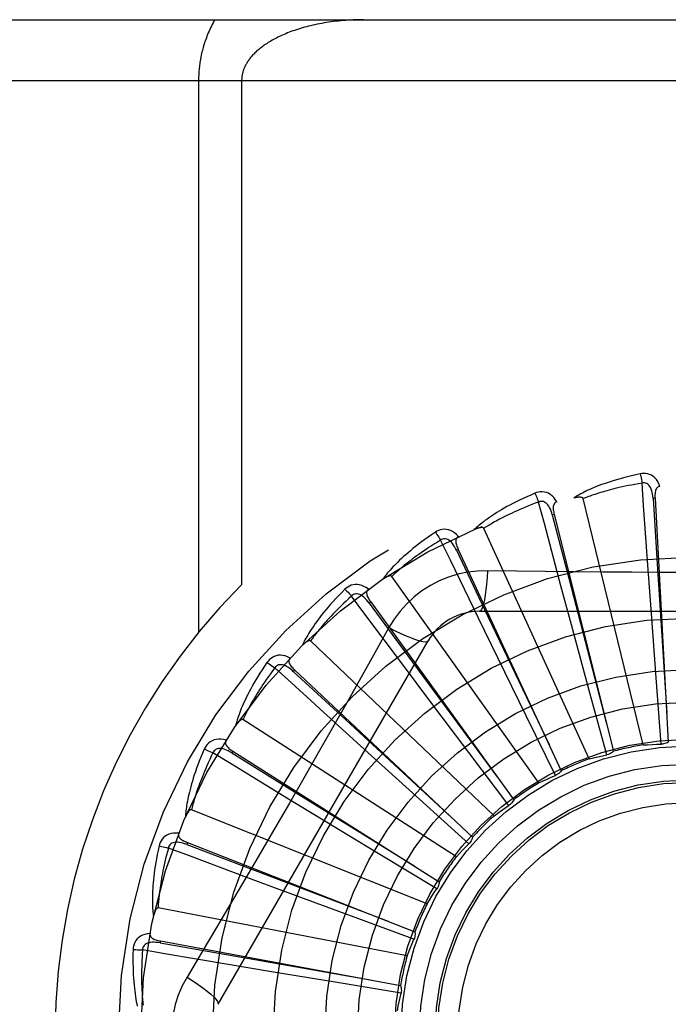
# Model space of a CAD drawing. Header units: inches. Extents: x 0 to 212, y 0 to 138.
# Tile 64 of 256: x 37.722 to 38.041, y 59.96 to 60.446. Entities that reach past the tile are written whole.
import ezdxf

# ---------------------------------------------------------------- set-up
doc = ezdxf.new("R2010")
doc.units = ezdxf.units.IN
doc.header["$LTSCALE"] = 11.6875
doc.header["$MEASUREMENT"] = 0
doc.linetypes.add('HIDDEN', pattern=[0.2, 0.1, -0.1])
doc.layers.add('LEFTHAND_DOOR_ASSEMBLY', color=7, linetype='CONTINUOUS')

msp = doc.modelspace()

# ---------------------------------------------------------------- linework, layer by layer
at = {"layer": 'LEFTHAND_DOOR_ASSEMBLY', "color": 8, "linetype": 'HIDDEN'}
for p, q in [((37.4729163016, 60.4458005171), (38.5349163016, 60.4458005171)), ((37.4429163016, 60.4158005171), (38.5349163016, 60.4158005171)), ((37.809629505, 60.4158005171), (37.809629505, 60.14377878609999)), ((37.8308427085, 60.4158005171), (37.8308427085, 60.1671679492)), ((38.0286225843, 60.088239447), (37.9991600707, 60.2096855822)), ((38.0344934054, 60.2098516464), (38.033535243, 60.2097990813)), ((38.0344934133, 60.2098515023), (38.0410303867, 60.0896773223)), ((37.9848272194, 60.2018772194), (37.9838963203, 60.20164427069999)), ((37.9848272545, 60.2018770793), (38.0139892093, 60.0851117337)), ((38.0020777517, 60.08135165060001), (37.9501638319, 60.19502727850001)), ((37.9375677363, 60.1846475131), (37.93669774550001, 60.1842426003)), ((37.9375677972, 60.1846473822), (37.98830074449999, 60.0755110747)), ((38.0326824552, 60.1530203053), (38.0311105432, 60.1747171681)), ((37.9773161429, 60.0695646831), (37.9048271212, 60.1713612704)), ((37.9938043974, 60.14573017), (37.9881547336, 60.1667374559)), ((37.894423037, 60.1587852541), (37.8936453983, 60.1582230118)), ((37.8944231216, 60.1587851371), (37.9648934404, 60.0612223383)), ((37.9479743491, 60.1541339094), (38.1548582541, 60.1541339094)), ((38.0350290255, 60.1213135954), (38.0326824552, 60.1530203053)), ((37.957008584, 60.1312140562), (37.94748536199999, 60.1507725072)), ((37.9033849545, 60.1461113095), (37.8964819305, 60.1337361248)), ((38.0021090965, 60.115040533), (37.9938043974, 60.14573017)), ((37.81927331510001, 59.9603838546), (37.9227152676, 60.139550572)), ((37.9552327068, 60.0533045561), (37.8647885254, 60.1395429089)), ((37.9709712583, 60.1026506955), (37.957008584, 60.1312140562)), ((37.8569524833, 60.1252251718), (37.8562953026, 60.1245259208)), ((37.8569525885, 60.1252250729), (37.944613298, 60.04276195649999)), ((37.9236249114, 60.1099966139), (37.9105723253, 60.1273993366)), ((38.0375093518, 60.0886128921), (38.0350290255, 60.1213135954)), ((38.0107332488, 60.08340017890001), (38.0021090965, 60.115040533)), ((37.9427409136, 60.0845918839), (37.9236249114, 60.1099966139)), ((37.9366255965, 60.03315895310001), (37.8314951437, 60.1007221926)), ((37.9854275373, 60.0732142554), (37.9709712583, 60.1026506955)), ((37.8948599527, 60.082844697), (37.8787497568, 60.0974627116)), ((37.8265103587, 60.0851802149), (37.8259973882, 60.084369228)), ((37.8265104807, 60.08518013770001), (37.9281932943, 60.02079713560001)), ((37.9184383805, 60.0615167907), (37.8948599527, 60.082844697)), ((37.9625068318, 60.05842326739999), (37.9427409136, 60.0845918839)), ((37.8717533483, 60.0507396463), (37.85316780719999, 60.0620446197)), ((37.9427995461, 60.0395617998), (37.9184383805, 60.0615167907)), ((37.9221673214, 60.00985598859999), (37.8061502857, 60.0563022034)), ((37.898942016, 60.0342594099), (37.8717533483, 60.0507396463)), ((37.8041969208, 60.0400977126), (37.8038467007, 60.03920430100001)), ((37.8041970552, 60.0400976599), (37.9162268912, 59.9961217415)), ((37.9270179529, 60.0173115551), (37.898942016, 60.0342594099)), ((37.8551402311, 60.014841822), (37.83475107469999, 60.0224251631)), ((37.8849564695, 60.0038048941), (37.8551402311, 60.014841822)), ((37.9123804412, 59.9842378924), (37.7896699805, 60.00788839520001)), ((37.9157324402, 59.99247671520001), (37.8849564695, 60.0038048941)), ((37.7908186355, 59.99160706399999), (37.7906438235, 59.9906635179)), ((37.7908187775, 59.99160703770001), (37.9091465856, 59.9696276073)), ((37.8456210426, 59.9764486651), (37.824165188, 59.9800362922)), ((37.876987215, 59.9712539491), (37.8456210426, 59.9764486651)), ((37.9093508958, 59.9659548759), (37.876987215, 59.9712539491))]:
    msp.add_line(p, q, dxfattribs=at)
for points in [[(37.8176679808, 60.4458005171), (37.8172127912, 60.4449977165), (37.8167719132, 60.444191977), (37.8163452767, 60.4433829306), (37.8159330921, 60.4425716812), (37.8155355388, 60.4417589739), (37.815152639, 60.440945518), (37.8147844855, 60.4401320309), (37.8144310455, 60.4393192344), (37.8140923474, 60.438507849), (37.8137683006, 60.4376985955), (37.81345887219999, 60.4368921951), (37.8131639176, 60.4360893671), (37.8128833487, 60.4352908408), (37.8126169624, 60.43449730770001), (37.8123646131, 60.4337094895), (37.81212604, 60.4329280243), (37.8119010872, 60.4321538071), (37.8116892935, 60.4313867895), (37.8114903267, 60.4306274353), (37.8113036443, 60.429875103), (37.8111287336, 60.4291294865), (37.810965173, 60.4283900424), (37.8108124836, 60.42765630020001), (37.8106703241, 60.426927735), (37.8105382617, 60.42620367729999), (37.8104160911, 60.4254840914), (37.8103035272, 60.42476873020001), (37.810200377, 60.4240575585), (37.8101064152, 60.4233505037), (37.8100214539, 60.4226474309), (37.8099452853, 60.4219482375), (37.8098777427, 60.42125275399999), (37.8098186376, 60.42056084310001), (37.8097678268, 60.4198723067), (37.8097251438, 60.4191869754), (37.8096904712, 60.4185046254), (37.809663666, 60.4178250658), (37.8096446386, 60.4171480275), (37.8096332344, 60.4164731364), (37.809629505, 60.4158005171)], [(37.8908427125, 60.4458005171), (37.8895871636, 60.4457939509), (37.8883340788, 60.4457742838), (37.8870830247, 60.44574156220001), (37.8858353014, 60.4456958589), (37.884591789, 60.4456372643), (37.8833533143, 60.4455658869), (37.8821207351, 60.4454818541), (37.8808948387, 60.44538531), (37.8796764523, 60.44527641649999), (37.8784663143, 60.4451553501), (37.87726521, 60.4450223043), (37.8760738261, 60.4448774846), (37.8748929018, 60.4447211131), (37.8737230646, 60.4445534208), (37.8725649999, 60.44437465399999), (37.8714192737, 60.4441850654), (37.8702865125, 60.4439849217), (37.8691672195, 60.4437744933), (37.8680619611, 60.4435540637), (37.8669711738, 60.4433239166), (37.8658953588, 60.4430843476), (37.864834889, 60.44283565), (37.8637902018, 60.442578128), (37.8627616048, 60.4423120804), (37.86174947, 60.4420378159), (37.8607540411, 60.4417556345), (37.8597756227, 60.44146584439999), (37.85881440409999, 60.4411687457), (37.8578706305, 60.44086464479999), (37.8569444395, 60.4405538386), (37.8560360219, 60.4402366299), (37.8551454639, 60.4399133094), (37.854272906, 60.4395841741), (37.8534183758, 60.4392495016), (37.8525819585, 60.4389095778), (37.8517636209, 60.4385646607), (37.8509633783, 60.4382150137), (37.8501811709, 60.4378608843), (37.8494169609, 60.4375025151), (37.848670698, 60.4371401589), (37.8479423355, 60.4367740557), (37.8472318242, 60.4364044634), (37.8465391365, 60.4360316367), (37.8458641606, 60.43565580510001), (37.8452068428, 60.4352772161), (37.8445669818, 60.4348960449), (37.8439444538, 60.4345125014), (37.8433389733, 60.4341266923), (37.842750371, 60.43373879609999), (37.8421781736, 60.433348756), (37.8416216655, 60.4329563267), (37.8410814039, 60.4325621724), (37.8405570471, 60.4321662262), (37.8400505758, 60.4317704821), (37.8395641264, 60.4313769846), (37.8390968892, 60.4309857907), (37.8386498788, 60.4305984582), (37.8382197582, 60.43021253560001), (37.8378035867, 60.4298259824), (37.8374011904, 60.4294387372), (37.8370110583, 60.4290495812), (37.8366342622, 60.42865979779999), (37.8362714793, 60.4282702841), (37.8359223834, 60.4278810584), (37.835586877, 60.4274923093), (37.8352649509, 60.4271044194), (37.8349566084, 60.4267177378), (37.8346617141, 60.4263325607), (37.8343801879, 60.4259491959), (37.8341118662, 60.4255679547), (37.8338566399, 60.4251891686), (37.8336142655, 60.4248130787), (37.833384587, 60.4244400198), (37.833167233, 60.4240700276), (37.8329619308, 60.4237033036), (37.8327682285, 60.4233396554), (37.8325857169, 60.4229790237), (37.8324139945, 60.4226211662), (37.8322526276, 60.422265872), (37.8321013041, 60.4219129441), (37.8319596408, 60.4215621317), (37.8318274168, 60.4212133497), (37.8317043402, 60.42086642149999), (37.8315902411, 60.42052134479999), (37.831484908, 60.4201780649), (37.8313881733, 60.4198365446), (37.8312998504, 60.4194967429), (37.8312197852, 60.41915860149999), (37.8311478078, 60.41882207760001), (37.8310837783, 60.4184870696), (37.831027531, 60.4181534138), (37.8309789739, 60.417821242), (37.8309380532, 60.4174917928), (37.830904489, 60.4171615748), (37.8308778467, 60.4168274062), (37.8308585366, 60.416489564), (37.830846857, 60.4161471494), (37.8308427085, 60.4158005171)], [(38.0271659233, 60.22191712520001), (38.0249867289, 60.2214491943), (38.0229070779, 60.2209726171), (38.0209285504, 60.2204907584), (38.019044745, 60.2200044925), (38.0172511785, 60.2195147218), (38.0155438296, 60.2190229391), (38.0139184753, 60.218530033), (38.0123713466, 60.2180373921), (38.0108984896, 60.2175459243), (38.00949631, 60.2170569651), (38.0081610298, 60.2165714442), (38.0068892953, 60.2160907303), (38.0056771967, 60.2156163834), (38.0045226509, 60.2151481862), (38.0034227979, 60.2146864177), (38.0023762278, 60.2142304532), (38.0013812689, 60.2137794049), (38.0004360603, 60.2133336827), (37.99953899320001, 60.212892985), (37.9986877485, 60.2124581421), (37.9978802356, 60.2120295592), (37.9971142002, 60.2116079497), (37.9963873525, 60.2111945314), (37.9956977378, 60.2107879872), (37.99504245, 60.2103869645), (37.9944222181, 60.2099924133)], [(38.0369115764, 60.21568066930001), (38.0364237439, 60.21694833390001), (38.0358524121, 60.2180752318), (38.0351945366, 60.2190691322), (38.0344572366, 60.21992036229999), (38.0336430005, 60.22062890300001), (38.0327634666, 60.22119387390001), (38.0318205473, 60.2216142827), (38.0308469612, 60.2219013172), (38.0298674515, 60.2220552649), (38.0289094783, 60.22210034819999), (38.0280130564, 60.22205548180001), (38.0271659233, 60.22191712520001)], [(38.0271659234, 60.2219171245), (38.0273190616, 60.2213165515), (38.0274791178, 60.22062779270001), (38.0276404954, 60.2198743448), (38.027801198, 60.2190654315), (38.0279591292, 60.2182105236), (38.0281085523, 60.2173401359)], [(38.0281088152, 60.2173401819), (38.0262847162, 60.21702992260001), (38.0245364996, 60.2167167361), (38.0228658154, 60.2164001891), (38.0212677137, 60.2160815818), (38.0197387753, 60.215761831), (38.0182760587, 60.2154416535), (38.0168763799, 60.2151218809), (38.0155370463, 60.2148030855), (38.0142551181, 60.2144859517), (38.0130281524, 60.2141709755), (38.0118534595, 60.21385871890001), (38.0107288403, 60.2135496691), (38.009651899, 60.2132443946), (38.008620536, 60.2129432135), (38.007632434, 60.2126466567), (38.0066858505, 60.2123546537), (38.0057787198, 60.21206736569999), (38.0049096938, 60.2117846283), (38.0040771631, 60.211506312), (38.0032798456, 60.2112324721), (38.002516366, 60.21096309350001), (38.0017853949, 60.2106982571), (38.0010855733, 60.2104380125), (38.0004156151, 60.2101824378), (37.9997735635, 60.2099316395), (37.9991600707, 60.2096855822)], [(38.0335338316, 60.2097986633), (38.0334468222, 60.2108328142), (38.0333165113, 60.2118069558), (38.0331397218, 60.2127232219), (38.032914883, 60.2135777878), (38.0326374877, 60.2143693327), (38.0323076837, 60.2150908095), (38.0319261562, 60.2157398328), (38.0314908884, 60.216298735), (38.0310017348, 60.2167491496), (38.0304643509, 60.2170903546), (38.0298821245, 60.217314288), (38.0292799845, 60.21742777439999), (38.0286868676, 60.21743601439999), (38.028104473, 60.21733984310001)], [(38.0311105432, 60.1747171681), (38.0288781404, 60.2063194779), (38.0281088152, 60.2173401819)], [(37.9753487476, 60.2123379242), (37.9732974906, 60.2114660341), (37.9713456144, 60.21060449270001), (37.9694940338, 60.20975690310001), (37.9677362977, 60.2089229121), (37.966067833, 60.2081025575), (37.9644844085, 60.20729654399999), (37.9629817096, 60.2065049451), (37.9615557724, 60.2057284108), (37.9602025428, 60.2049670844), (37.9589182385, 60.2042215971), (37.957698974, 60.2034921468), (37.9565411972, 60.2027794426), (37.9554407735, 60.2020842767), (37.9543956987, 60.2014060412), (37.9534031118, 60.20074446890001), (37.9524617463, 60.2000986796), (37.9515701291, 60.1994674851), (37.9507263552, 60.1988509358), (37.9499289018, 60.198248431), (37.9491753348, 60.1976603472), (37.9484635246, 60.19708668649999), (37.9477911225, 60.1965277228), (37.9471556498, 60.1959842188), (37.9465554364, 60.1954545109), (37.9459878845, 60.1949367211), (37.9454535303, 60.1944319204)], [(37.986098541, 60.2080585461), (37.9853796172, 60.2092109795), (37.9846053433, 60.2102093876), (37.9837712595, 60.21106082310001), (37.98288618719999, 60.2117571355), (37.9819525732, 60.2122987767), (37.98098201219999, 60.212687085), (37.9799765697, 60.2129214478), (37.978966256, 60.2130190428), (37.9779753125, 60.212984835), (37.9770261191, 60.21284780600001), (37.9761543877, 60.21263410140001), (37.9753487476, 60.2123379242)], [(37.97534874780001, 60.2123379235), (37.9756127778, 60.2117771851), (37.97590029, 60.21113116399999), (37.9762013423, 60.2104218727), (37.9765122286, 60.2096579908), (37.9768290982, 60.2088484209), (37.9771405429, 60.20802204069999)], [(38.0369148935, 60.2156807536), (38.0364582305, 60.21561087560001), (38.0360518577, 60.2154653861), (38.0356952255, 60.2152390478), (38.0353899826, 60.21494757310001), (38.035140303, 60.2146044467), (38.03493806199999, 60.2142111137), (38.0347778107, 60.2137713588), (38.0346556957, 60.2132916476), (38.0345675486, 60.2127782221), (38.0345088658, 60.2122355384), (38.0344744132, 60.2116696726), (38.0344622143, 60.21108200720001), (38.0344680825, 60.2104763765), (38.0344934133, 60.2098515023)], [(37.9771407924, 60.2080221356), (37.9754083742, 60.2073722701), (37.9737510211, 60.20673389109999), (37.9721704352, 60.2061068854), (37.9706615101, 60.205491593), (37.9692207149, 60.2048882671), (37.9678450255, 60.2042970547), (37.9665311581, 60.2037181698), (37.9652763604, 60.203151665), (37.9640776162, 60.2025976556), (37.962932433, 60.2020561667), (37.9618380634, 60.2015272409), (37.9607922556, 60.2010109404), (37.9597925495, 60.20050737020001), (37.9588368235, 60.2000164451), (37.9579227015, 60.1995382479), (37.9570484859, 60.1990723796), (37.9562121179, 60.1986186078), (37.9554123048, 60.1981765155), (37.9546474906, 60.1977456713), (37.9539164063, 60.1973258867), (37.9532177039, 60.1969168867), (37.9525500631, 60.196518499), (37.9519121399, 60.1961305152), (37.9513026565, 60.1957527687), (37.9507196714, 60.19538499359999), (37.9501638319, 60.19502727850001)], [(37.9838950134, 60.2016435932), (37.9836138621, 60.20264258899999), (37.9833015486, 60.2035744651), (37.9829545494, 60.2044407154), (37.982572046, 60.2052372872), (37.9821498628, 60.2059620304), (37.9816894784, 60.2066080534), (37.9811920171, 60.2071731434), (37.9806588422, 60.2076395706), (37.9800932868, 60.2079892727), (37.9795010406, 60.2082226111), (37.9788869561, 60.20833231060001), (37.9782742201, 60.2083297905), (37.9776902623, 60.2082256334), (37.9771365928, 60.2080209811)], [(37.9881547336, 60.1667374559), (37.9799818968, 60.1973461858), (37.9771407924, 60.2080221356)], [(37.9861024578, 60.2080595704), (37.9856668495, 60.207904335), (37.9852951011, 60.2076844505), (37.9849877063, 60.2073946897), (37.9847431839, 60.2070507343), (37.9845629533, 60.2066665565), (37.9844388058, 60.2062420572), (37.9843646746, 60.2057799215), (37.9843355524, 60.2052857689), (37.9843461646, 60.20476493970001), (37.9843912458, 60.2042209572), (37.9844645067, 60.2036587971), (37.9845637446, 60.203079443), (37.9846841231, 60.2024858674), (37.9848272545, 60.2018770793)], [(37.9991600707, 60.2096855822), (37.9990884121, 60.209842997), (37.9989831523, 60.20997499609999), (37.9988407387, 60.2100798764), (37.9986718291, 60.2101627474), (37.9984851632, 60.2102273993), (37.9982829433, 60.2102760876), (37.9980705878, 60.2103119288), (37.9978471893, 60.21033613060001), (37.9976134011, 60.2103508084), (37.9973699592, 60.21035635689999), (37.9971176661, 60.2103537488), (37.9968569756, 60.2103433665), (37.9965890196, 60.2103259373), (37.9963125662, 60.2103013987), (37.996027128, 60.2102700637), (37.9957316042, 60.2102315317), (37.9954250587, 60.21018587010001), (37.9951065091, 60.2101319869), (37.994774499, 60.2100686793), (37.9944295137, 60.20999634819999)], [(38.033535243, 60.2097990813), (38.0355642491, 60.1775937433), (38.0402774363, 60.1038587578)], [(37.9838963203, 60.20164427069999), (37.9919835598, 60.1704049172), (38.0105660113, 60.0988943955)], [(37.9262808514, 60.1931253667), (37.9244316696, 60.1918810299), (37.9226781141, 60.19066566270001), (37.9210204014, 60.1894829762), (37.9194522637, 60.1883314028), (37.9179692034, 60.187210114), (37.91656693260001, 60.1861190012), (37.9152412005, 60.1850573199), (37.9139879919, 60.1840249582), (37.9128032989, 60.1830212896), (37.911683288, 60.182046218), (37.9106241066, 60.1810992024), (37.9096221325, 60.1801802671), (37.9086731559, 60.1792894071), (37.9077753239, 60.1784256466), (37.9069258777, 60.1775881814), (37.9061237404, 60.1767759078), (37.9053676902, 60.17598738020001), (37.9046558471, 60.1752222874), (37.9039868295, 60.1744797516), (37.903358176, 60.1737596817), (37.9027677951, 60.1730616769), (37.9022133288, 60.17238556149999), (37.9016921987, 60.1717316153), (37.9012030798, 60.1710978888), (37.9007437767, 60.1704820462), (37.9003146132, 60.1698852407)], [(37.9376462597, 60.19095773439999), (37.9367222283, 60.1919532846), (37.9357729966, 60.19278711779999), (37.9347928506, 60.1934653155), (37.93379199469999, 60.1939815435), (37.9327727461, 60.1943367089), (37.9317462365, 60.1945343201), (37.9307146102, 60.1945741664), (37.9297040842, 60.1944787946), (37.9287375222, 60.19425766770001), (37.9278314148, 60.193943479), (37.9270158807, 60.19356866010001), (37.9262808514, 60.1931253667)], [(37.9262808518, 60.1931253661), (37.9266462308, 60.19262472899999), (37.9270508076, 60.1920447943), (37.9274806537, 60.1914052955), (37.9279304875, 60.1907140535), (37.928394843, 60.1899790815), (37.928857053, 60.1892265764)], [(37.9501638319, 60.19502727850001), (37.9500636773, 60.1951682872), (37.9499353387, 60.1952779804), (37.94977565, 60.1953540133), (37.9495941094, 60.1954034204), (37.9493985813, 60.1954315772), (37.9491908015, 60.1954411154), (37.9489755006, 60.19543612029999), (37.948751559, 60.1954176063), (37.9485192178, 60.1953877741), (37.9482791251, 60.19534715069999), (37.9480318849, 60.1952968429), (37.9477778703, 60.1952373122), (37.947518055, 60.195169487), (37.9472512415, 60.1950930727), (37.9469768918, 60.1950082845), (37.9466940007, 60.1949145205), (37.9464017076, 60.19481170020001), (37.9460990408, 60.1946984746), (37.9457845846, 60.1945732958), (37.9454588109, 60.1944366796)], [(37.92885728, 60.1892267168), (37.9272791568, 60.1882607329), (37.9257725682, 60.1873202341), (37.9243392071, 60.1864054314), (37.9229739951, 60.1855156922), (37.9216734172, 60.1846505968), (37.9204344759, 60.1838097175), (37.9192539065, 60.1829926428), (37.9181289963, 60.1821989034), (37.917056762, 60.1814280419), (37.9160347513, 60.180679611), (37.9150602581, 60.17995313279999), (37.91413106, 60.1792482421), (37.9132447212, 60.17856457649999), (37.9123991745, 60.17790165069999), (37.9115920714, 60.1772590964), (37.9108218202, 60.1766362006), (37.9100864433, 60.17603234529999), (37.9093847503, 60.1754468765), (37.9087152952, 60.1748790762), (37.90807686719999, 60.1743285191), (37.9074681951, 60.1737946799), (37.9068880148, 60.17327713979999), (37.906335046, 60.1727754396), (37.9058080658, 60.172289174), (37.905305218, 60.17181771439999), (37.9048271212, 60.1713612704)], [(37.9366965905, 60.1842416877), (37.9362314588, 60.1851694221), (37.9357484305, 60.18602535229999), (37.9352437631, 60.1868102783), (37.9347174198, 60.1875200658), (37.9341657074, 60.18815181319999), (37.9335913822, 60.1886990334), (37.9329959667, 60.1891597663), (37.932384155, 60.1895168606), (37.9317626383, 60.189753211), (37.9311369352, 60.1898702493), (37.9305131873, 60.1898617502), (37.9299120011, 60.1897433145), (37.929358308, 60.189530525), (37.9288533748, 60.1892247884)], [(37.94748536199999, 60.1507725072), (37.9336674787, 60.1792813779), (37.92885728, 60.1892267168)], [(37.9376492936, 60.1909590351), (37.9372513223, 60.1907244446), (37.9369281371, 60.1904383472), (37.9366811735, 60.1900956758), (37.9365061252, 60.1897116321), (37.9364018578, 60.18930028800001), (37.9363602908, 60.1888599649), (37.9363749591, 60.1883921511), (37.9364398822, 60.1879014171), (37.9365488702, 60.1873920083), (37.9366960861, 60.186866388), (37.9368744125, 60.1863282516), (37.9370815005, 60.185778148), (37.9373120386, 60.1852180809), (37.9375677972, 60.1846473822)], [(37.93669774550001, 60.1842426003), (37.9505509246, 60.1550983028), (37.9823310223, 60.0883968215)], [(37.9519577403, 60.1741548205), (37.947023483, 60.1740046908), (37.942156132, 60.17342051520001), (37.937370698, 60.1724048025), (37.9327003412, 60.170966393), (37.9281692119, 60.1691127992), (37.9238198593, 60.1668599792), (37.9196914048, 60.1642221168), (37.9158147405, 60.1612253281), (37.9122232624, 60.1578984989), (37.9089391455, 60.1542571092), (37.9059900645, 60.1503239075), (37.9033849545, 60.1461113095)], [(37.9519577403, 60.1741548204), (37.9517622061, 60.17076945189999), (37.9515083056, 60.1675855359), (37.9512055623, 60.16470270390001), (37.9508552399, 60.1621032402), (37.9504574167, 60.1597922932), (37.9500175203, 60.1578300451), (37.9495417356, 60.1562483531), (37.9490372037, 60.15508563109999), (37.9485096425, 60.1543735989), (37.9479743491, 60.1541339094)], [(38.0087564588, 60.17350291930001), (37.9803366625, 60.1737817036), (37.966177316, 60.17394532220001), (37.9519577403, 60.1741548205)], [(38.1367061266, 60.1739454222), (38.1083747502, 60.17363825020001), (38.0941638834, 60.1735085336), (38.0799344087, 60.1734159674), (38.0657048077, 60.173348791), (38.0514660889, 60.1733320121), (38.0372261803, 60.17334580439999), (38.0229916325, 60.1734113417), (38.0087564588, 60.17350291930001)], [(37.9048271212, 60.1713612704), (37.9047020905, 60.1714807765), (37.9045553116, 60.1715641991), (37.9043841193, 60.1716086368), (37.904196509, 60.1716227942), (37.9039991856, 60.1716134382), (37.9037933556, 60.17158348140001), (37.9035828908, 60.1715378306), (37.9033664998, 60.17147727), (37.9031440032, 60.171404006), (37.9029159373, 60.1713186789), (37.9026826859, 60.17122248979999), (37.9024445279, 60.17111596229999), (37.9022022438, 60.1710001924), (37.9019547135, 60.1708746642), (37.9017013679, 60.1707394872), (37.9014413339, 60.1705938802), (37.9011690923, 60.1704344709), (37.9008980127, 60.1702691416), (37.9006410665, 60.1701054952), (37.9003939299, 60.1699409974)], [(37.8817356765, 60.1649738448), (37.880155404, 60.1634020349), (37.8786635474, 60.1618767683), (37.8772596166, 60.16040173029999), (37.8759377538, 60.1589741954), (37.8746936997, 60.1575924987), (37.8735232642, 60.1562557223), (37.8724224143, 60.1549623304), (37.8713872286, 60.1537114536), (37.87041389, 60.1525017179), (37.8694986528, 60.1513323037), (37.868637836, 60.15020195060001), (37.8678278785, 60.1491099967), (37.8670646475, 60.1480556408), (37.8663465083, 60.1470375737), (37.865670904, 60.1460544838), (37.8650369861, 60.14510508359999), (37.8644438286, 60.1441877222), (37.8638896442, 60.14330173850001), (37.86337324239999, 60.1424460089), (37.8628922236, 60.1416199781), (37.86244461, 60.14082285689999), (37.8620281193, 60.1400540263), (37.8616401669, 60.1393132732), (37.8612798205, 60.13859843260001), (37.8609453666, 60.1379067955), (37.86063690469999, 60.1372395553)], [(37.8933059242, 60.1649963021), (37.8922101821, 60.16579898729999), (37.8911203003, 60.1664381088), (37.89002951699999, 60.1669185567), (37.8889490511, 60.1672360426), (37.8878810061, 60.16739189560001), (37.8868356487, 60.1673916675), (37.8858151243, 60.1672355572), (37.8848409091, 60.16695066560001), (37.8839336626, 60.1665506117), (37.8831033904, 60.1660706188), (37.882373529, 60.1655482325), (37.8817356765, 60.1649738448)], [(37.88173567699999, 60.1649738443), (37.8821891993, 60.1645514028), (37.8826962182, 60.164058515), (37.88323932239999, 60.1635119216), (37.8838118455, 60.1629183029), (37.8844069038, 60.1622844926), (37.8850031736, 60.1616330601)], [(37.8936444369, 60.1582218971), (37.8930121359, 60.1590448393), (37.8923758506, 60.159793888), (37.891731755, 60.1604691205), (37.8910805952, 60.16106647), (37.890419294, 60.1615823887), (37.8897517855, 60.1620110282), (37.8890799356, 60.16235075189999), (37.8884115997, 60.1625856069), (37.887756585, 60.1627000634), (37.8871200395, 60.1626965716), (37.886509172, 60.1625701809), (37.8859412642, 60.1623401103), (37.8854378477, 60.162026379), (37.8849999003, 60.1616306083)], [(37.8933090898, 60.1649986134), (37.8929624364, 60.1646926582), (37.8926990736, 60.1643503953), (37.8925213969, 60.1639671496), (37.8924222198, 60.1635569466), (37.892397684, 60.1631333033), (37.8924401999, 60.1626930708), (37.8925431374, 60.162236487), (37.8926997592, 60.161766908), (37.8929031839, 60.161287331), (37.8931472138, 60.1607990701), (37.8934241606, 60.160304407), (37.893731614, 60.1598034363), (37.8940639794, 60.15929711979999), (37.8944231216, 60.1587851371)], [(37.88500337, 60.1616332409), (37.8836365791, 60.1603860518), (37.8823352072, 60.15917742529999), (37.8811008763, 60.1580078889), (37.8799287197, 60.1568758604), (37.8788153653, 60.1557802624), (37.8777579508, 60.1547201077), (37.8767533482, 60.1536943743), (37.8757989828, 60.15270208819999), (37.8748920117, 60.1517422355), (37.8740301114, 60.1508139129), (37.8732107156, 60.1499161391), (37.8724317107, 60.1490481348), (37.8716907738, 60.14820908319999), (37.8709859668, 60.14739811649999), (37.8703150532, 60.1466144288), (37.8696766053, 60.1458570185), (37.869068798, 60.1451249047), (37.8684905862, 60.1444172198), (37.8679406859, 60.1437329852), (37.8674179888, 60.143071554), (37.8669213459, 60.1424321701), (37.8664495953, 60.1418141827), (37.8660015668, 60.14121689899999), (37.8655761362, 60.1406396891), (37.8651715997, 60.14008158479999), (37.8647885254, 60.1395429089)], [(37.9105723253, 60.1273993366), (37.8916088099, 60.1527779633), (37.88500337, 60.1616332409)], [(37.8936453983, 60.1582230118), (37.912763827, 60.13222712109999), (37.9565929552, 60.0727454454)], [(37.9033831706, 60.1461122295), (37.9064138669, 60.14458829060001), (37.9092988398, 60.1432158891), (37.9119469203, 60.1420366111), (37.9143731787, 60.14104031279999), (37.9165734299, 60.1402293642), (37.9184927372, 60.1396292), (37.9201004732, 60.13925038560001), (37.9213596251, 60.1391059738), (37.9222398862, 60.1392067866), (37.9227151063, 60.1395502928)], [(37.8647885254, 60.1395429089), (37.8646431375, 60.1396365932), (37.8644832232, 60.1396907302), (37.8643067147, 60.1397019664), (37.8641198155, 60.1396803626), (37.8639278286, 60.13963383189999), (37.86373138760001, 60.1395654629), (37.8635333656, 60.1394808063), (37.8633323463, 60.1393803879), (37.8631277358, 60.1392663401), (37.8629199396, 60.1391393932), (37.8627091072, 60.1390007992), (37.8624954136, 60.1388511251), (37.8622794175, 60.13869159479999), (37.8620601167, 60.1385214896), (37.8618369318, 60.1383408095), (37.8616091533, 60.138148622), (37.8613758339, 60.137944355), (37.8611371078, 60.1377269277), (37.8608927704, 60.1374949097), (37.8606428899, 60.1372487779)], [(37.8964819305, 60.1337361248), (37.8825822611, 60.1090468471), (37.8755891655, 60.0966750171), (37.8685545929, 60.0843056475), (37.8614979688, 60.0719488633), (37.8543931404, 60.0596093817), (37.8472612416, 60.0472841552), (37.8400872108, 60.0349894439), (37.83289031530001, 60.0227072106)], [(37.8433232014, 60.1289008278), (37.8420689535, 60.127058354), (37.8408927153, 60.12527831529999), (37.8397933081, 60.1235642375), (37.8387654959, 60.1219123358), (37.8378054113, 60.1203201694), (37.8369091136, 60.1187860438), (37.8360729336, 60.11730768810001), (37.835293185, 60.115883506), (37.8345663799, 60.1145114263), (37.8338889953, 60.1131899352), (37.8332576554, 60.1119170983), (37.8326689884, 60.1106915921), (37.8321190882, 60.1095118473), (37.8316065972, 60.1083762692), (37.8311292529, 60.1072830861), (37.830686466, 60.106230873), (37.8302776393, 60.1052178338), (37.8299011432, 60.1042429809), (37.8295560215, 60.1033049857), (37.8292400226, 60.10240284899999), (37.8289513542, 60.1015354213), (37.8286878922, 60.1007016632), (37.828447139, 60.09990087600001), (37.828228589, 60.0991307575), (37.8280310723, 60.0983883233), (37.8278544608, 60.0976747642)], [(37.8546801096, 60.131112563), (37.8534522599, 60.1316933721), (37.852261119, 60.1321146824), (37.8510991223, 60.1323800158), (37.8499780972, 60.13248728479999), (37.8488998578, 60.13243819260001), (37.8478734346, 60.1322401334), (37.8469008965, 60.1318937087), (37.8459982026, 60.131429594), (37.845183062, 60.1308650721), (37.8444586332, 60.1302366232), (37.8438408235, 60.1295855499), (37.8433232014, 60.1289008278)], [(37.843323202, 60.1289008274), (37.8438484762, 60.1285718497), (37.8444396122, 60.1281838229), (37.8450763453, 60.1277498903), (37.8457508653, 60.12727534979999), (37.8464551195, 60.1267656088), (37.8471638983, 60.1262387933)], [(37.8546826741, 60.1311152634), (37.8544002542, 60.1307493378), (37.8542064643, 60.1303634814), (37.8541045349, 60.1299535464), (37.8540847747, 60.1295319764), (37.8541408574, 60.1291113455), (37.8542659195, 60.1286871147), (37.8544534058, 60.1282582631), (37.8546960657, 60.1278268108), (37.8549865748, 60.1273943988), (37.8553185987, 60.1269611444), (37.8556841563, 60.126527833), (37.856080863, 60.12609410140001), (37.8565030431, 60.1256598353), (37.8569525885, 60.1252250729)], [(37.8471640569, 60.1262390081), (37.8460579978, 60.1247556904), (37.8450088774, 60.1233226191), (37.8440181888, 60.1219406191), (37.8430814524, 60.1206072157), (37.842195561, 60.1193207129), (37.8413578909, 60.1180795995), (37.8405655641, 60.1168822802), (37.8398162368, 60.1157273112), (37.8391073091, 60.1146131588), (37.8384366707, 60.1135384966), (37.8378019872, 60.112501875), (37.8372013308, 60.11150212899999), (37.8366325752, 60.11053801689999), (37.8360939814, 60.1096083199), (37.835583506, 60.1087118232), (37.8350999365, 60.10784727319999), (37.8346416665, 60.1070133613), (37.834207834, 60.106209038), (37.8337973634, 60.1054330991), (37.8334092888, 60.1046846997), (37.8330426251, 60.1039628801), (37.8326963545, 60.1032667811), (37.8323694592, 60.1025955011), (37.8320609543, 60.1019482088), (37.8317693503, 60.1013236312), (37.8314951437, 60.1007221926)], [(37.8562945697, 60.1245246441), (37.8555179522, 60.1252130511), (37.85475140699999, 60.1258281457), (37.8539911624, 60.12636928), (37.8532387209, 60.1268326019), (37.852491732, 60.1272140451), (37.8517551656, 60.1275086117), (37.8510311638, 60.1277150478), (37.850330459, 60.1278191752), (37.8496656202, 60.127807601), (37.8490412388, 60.12768370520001), (37.84846533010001, 60.1274439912), (37.8479512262, 60.12711060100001), (37.8475162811, 60.1267072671), (37.8471611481, 60.1262357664)], [(37.8787497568, 60.0974627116), (37.8553260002, 60.1187938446), (37.8471640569, 60.1262390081)], [(37.8562953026, 60.1245259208), (37.879987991, 60.1026179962), (37.9342820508, 60.05250594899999)], [(37.8314951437, 60.1007221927), (37.8313346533, 60.10078666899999), (37.8311673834, 60.1008095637), (37.8309919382, 60.1007871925), (37.830812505, 60.1007306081), (37.8306327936, 60.1006485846), (37.8304528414, 60.10054427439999), (37.8302744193, 60.1004236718), (37.830096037, 60.1002870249), (37.8299167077, 60.1001363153), (37.8297366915, 60.0999723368), (37.8295558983, 60.0997963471), (37.8293743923, 60.099608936), (37.8291924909, 60.09941141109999), (37.8290093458, 60.09920287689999), (37.828824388, 60.09898322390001), (37.8286370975, 60.0987514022), (37.8284435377, 60.09850213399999), (37.8282533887, 60.0982479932), (37.8280760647, 60.098001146), (37.8279084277, 60.0977575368)], [(37.8231648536, 60.0905311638), (37.8218492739, 60.09086910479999), (37.820599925, 60.0910573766), (37.8194087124, 60.0910980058), (37.8182876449, 60.09099118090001), (37.8172381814, 60.0907389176), (37.81626779, 60.0903501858), (37.8153783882, 60.0898259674), (37.8145798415, 60.0891994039), (37.813886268, 60.0884908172), (37.8132938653, 60.0877366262), (37.8128104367, 60.0869803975), (37.8124317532, 60.0862100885)], [(37.8231666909, 60.0905338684), (37.8229587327, 60.0901213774), (37.8228415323, 60.0897059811), (37.8228190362, 60.0892841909), (37.8228794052, 60.0888664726), (37.8230140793, 60.0884640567), (37.8232171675, 60.0880711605), (37.8234824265, 60.0876855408), (37.8238023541, 60.0873078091), (37.8241694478, 60.0869381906), (37.8245774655, 60.08657560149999), (37.8250184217, 60.0862193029), (37.8254900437, 60.0858684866), (37.8259867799, 60.0855219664), (37.8265104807, 60.08518013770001)], [(37.8124317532, 60.0862100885), (37.8115488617, 60.0841635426), (37.8107307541, 60.082193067), (37.809975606, 60.08030190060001), (37.8092789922, 60.0784853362), (37.808637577, 60.07674024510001), (37.8080478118, 60.0750642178), (37.8075065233, 60.07345432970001), (37.807010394, 60.0719083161), (37.806556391, 60.0704234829), (37.8061413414, 60.0689976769), (37.8057622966, 60.06762836), (37.8054161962, 60.06631359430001), (37.8050995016, 60.06505109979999), (37.8048111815, 60.0638390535), (37.8045493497, 60.0626752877), (37.8043136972, 60.0615582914), (37.8041039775, 60.0604861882), (37.8039187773, 60.05945769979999), (37.8037574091, 60.0584713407), (37.8036178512, 60.0575257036), (37.8034985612, 60.05661932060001), (37.80339765, 60.055750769), (37.8033127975, 60.05491889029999), (37.8032439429, 60.0541213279), (37.8031905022, 60.0533549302), (37.8031521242, 60.0526208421)], [(37.8124317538, 60.0862100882), (37.8130097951, 60.08598646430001), (37.8136636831, 60.0857173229), (37.8143710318, 60.0854117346), (37.8151231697, 60.0850734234), (37.8159111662, 60.0847061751), (37.816706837, 60.0843230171)], [(37.82599691, 60.0843678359), (37.8251040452, 60.0848968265), (37.8242349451, 60.0853557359), (37.8233860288, 60.0857432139), (37.8225595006, 60.0860557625), (37.82175382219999, 60.086288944), (37.8209748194, 60.0864387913), (37.820224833, 60.0865044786), (37.8195170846, 60.086474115), (37.8188664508, 60.0863369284), (37.8182768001, 60.0860971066), (37.817756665, 60.0857527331), (37.8173149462, 60.0853280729), (37.8169641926, 60.08484971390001), (37.8167047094, 60.08431952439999)], [(38.0139892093, 60.0851117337), (38.0135221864, 60.08470197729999), (38.013020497, 60.0843400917), (38.0124788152, 60.0840233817), (38.0119111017, 60.083758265), (38.0113311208, 60.0835513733), (38.0107333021, 60.0834001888)], [(38.0286225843, 60.088239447), (38.0308459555, 60.0883834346), (38.0330682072, 60.0884936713), (38.0352893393, 60.0885701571), (38.0375093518, 60.0886128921)], [(38.0410303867, 60.0896773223), (38.0404942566, 60.0893633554), (38.0399331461, 60.0891029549), (38.0393413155, 60.0888944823), (38.0387336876, 60.08874159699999), (38.0381250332, 60.0886482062), (38.037509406, 60.0886128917)], [(37.8167069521, 60.084323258), (37.8159016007, 60.0826574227), (37.8151426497, 60.0810517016), (37.8144314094, 60.079507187), (37.8137639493, 60.07802060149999), (37.8131375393, 60.0765896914), (37.8125498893, 60.0752124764), (37.8119984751, 60.0738868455), (37.8114812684, 60.072610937), (37.8109960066, 60.0713827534), (37.8105408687, 60.0702005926), (37.8101138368, 60.0690625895), (37.8097132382, 60.0679672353), (37.80933722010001, 60.0669129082), (37.8089843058, 60.0658980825), (37.8086527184, 60.0649211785), (37.8083415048, 60.063980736), (37.8080493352, 60.0630751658), (37.8077755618, 60.0622032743), (37.8075193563, 60.0613636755), (37.8072799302, 60.0605553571), (37.8070564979, 60.0597771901), (37.8068482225, 60.0590281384), (37.8066542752, 60.058307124), (37.8064738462, 60.0576131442), (37.806305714, 60.0569446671), (37.8061502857, 60.0563022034)], [(37.85316780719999, 60.0620446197), (37.8261304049, 60.0785572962), (37.8167069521, 60.084323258)], [(37.8259973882, 60.084369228), (37.8534080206, 60.0673410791), (37.9162046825, 60.0284098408)], [(38.0020777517, 60.08135165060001), (38.0042336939, 60.08191381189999), (38.0063949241, 60.0824426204), (38.00856144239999, 60.082938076), (38.0107332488, 60.08340017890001)], [(37.98830074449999, 60.0755110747), (37.9879197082, 60.0750203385), (37.9874955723, 60.07457004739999), (37.98702361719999, 60.0741565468), (37.9865163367, 60.0737887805), (37.9859859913, 60.0734758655), (37.9854275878, 60.0732142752)], [(37.9773161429, 60.0695646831), (37.9793267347, 60.0705247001), (37.981348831, 60.0714529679), (37.9833824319, 60.0723494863), (37.9854275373, 60.0732142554)], [(37.9648934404, 60.0612223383), (37.96461216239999, 60.0606683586), (37.9642809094, 60.0601459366), (37.9638957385, 60.0596505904), (37.9634672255, 60.0591934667), (37.9630056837, 60.058785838), (37.9625068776, 60.0584232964)], [(37.8061502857, 60.0563022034), (37.8059804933, 60.0563351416), (37.8058119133, 60.0563259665), (37.8056438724, 60.0562707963), (37.8054783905, 60.0561812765), (37.8053174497, 60.0560667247), (37.8051604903, 60.0559302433), (37.8050081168, 60.05577805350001), (37.8048588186, 60.0556101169), (37.804711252, 60.0554281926), (37.8045655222, 60.0552331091), (37.8044213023, 60.0550260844), (37.8042785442, 60.0548077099), (37.8041373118, 60.0545793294), (37.8039969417, 60.0543399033), (37.803856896, 60.0540892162), (37.80371686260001, 60.0538261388), (37.8035762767, 60.0535500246), (37.8034353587, 60.0532592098), (37.8032941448, 60.0529515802), (37.803152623, 60.0526278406)], [(37.9552327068, 60.0533045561), (37.9570252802, 60.0546277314), (37.9588351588, 60.0559219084), (37.9606623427, 60.057187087), (37.9625068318, 60.05842326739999)], [(37.7998991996, 60.0447188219), (37.7985434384, 60.0448016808), (37.7972810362, 60.0447501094), (37.7961036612, 60.0445645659), (37.7950230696, 60.04424750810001), (37.7940403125, 60.0438011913), (37.7931610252, 60.0432358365), (37.7923869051, 60.042552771), (37.7917213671, 60.04178640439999), (37.7911744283, 60.0409593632), (37.7907354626, 60.0401066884), (37.7904038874, 60.0392726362), (37.7901778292, 60.03844458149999)], [(37.7999006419, 60.0447226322), (37.7997744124, 60.0442777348), (37.799737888, 60.0438473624), (37.7997956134, 60.0434288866), (37.7999339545, 60.0430301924), (37.80014235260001, 60.0426605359), (37.8004161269, 60.0423131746), (37.8007495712, 60.0419847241), (37.8011352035, 60.0416743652), (37.8015656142, 60.0413808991), (37.8020348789, 60.0411020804), (37.8025352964, 60.040835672), (37.803064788, 60.0405804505), (37.8036181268, 60.04033420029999), (37.8041970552, 60.0400976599)], [(37.944613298, 60.04276195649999), (37.9444397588, 60.0421605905), (37.9442137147, 60.0415850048), (37.9439335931, 60.0410324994), (37.9436030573, 60.0405087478), (37.9432256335, 60.04001944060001), (37.9427995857, 60.039561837)], [(37.7901778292, 60.03844458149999), (37.789698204, 60.036267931), (37.7892677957, 60.0341782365), (37.7888841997, 60.0321783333), (37.7885439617, 60.0302627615), (37.7882443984, 60.0284278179), (37.7879824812, 60.0266704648), (37.7877556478, 60.0249872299), (37.7875610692, 60.0233752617), (37.7873962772, 60.0218313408), (37.7872585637, 60.02035275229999), (37.7871455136, 60.0189364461), (37.7870544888, 60.01757994), (37.7869824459, 60.0162803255), (37.7869287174, 60.0150356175), (37.7868918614, 60.0138433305), (37.7868718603, 60.0127019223), (37.7868688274, 60.0116095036), (37.7868816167, 60.010564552), (37.7869098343, 60.0095654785), (37.7869517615, 60.00861051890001), (37.7870061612, 60.0076979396), (37.7870714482, 60.0068259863), (37.7871455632, 60.0059930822), (37.7872288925, 60.0051969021), (37.7873214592, 60.0044342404), (37.7874227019, 60.00370615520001)], [(37.7947328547, 60.0374009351), (37.7942573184, 60.03561279), (37.7938159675, 60.0338924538), (37.7934098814, 60.03224124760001), (37.7930358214, 60.0306552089), (37.792691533, 60.0291316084), (37.7923751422, 60.027668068), (37.7920845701, 60.026262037), (37.7918181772, 60.02491130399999), (37.7915741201, 60.0236134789), (37.7913509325, 60.0223665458), (37.7911469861, 60.0211682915), (37.790960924, 60.020016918), (37.7907912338, 60.0189104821), (37.7906367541, 60.01784720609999), (37.7904960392, 60.0168252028), (37.7903684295, 60.01584285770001), (37.7902529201, 60.01489835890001), (37.7901491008, 60.0139904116), (37.7900564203, 60.0131174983), (37.7899742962, 60.01227847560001), (37.7899021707, 60.0114720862), (37.789839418, 60.0106971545), (37.7897854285, 60.0099524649), (37.7897395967, 60.00923687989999), (37.7897010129, 60.0085486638), (37.7896699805, 60.00788839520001)], [(37.7901778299, 60.0384445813), (37.7907877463, 60.0383343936), (37.791480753, 60.03819386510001), (37.792233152, 60.0380276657), (37.7930357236, 60.0378378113), (37.7938789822, 60.037626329), (37.7947327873, 60.0374006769)], [(37.8038464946, 60.03920284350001), (37.8028696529, 60.0395532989), (37.8019294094, 60.0398394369), (37.8010225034, 60.0400592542), (37.8001517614, 60.04020973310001), (37.7993165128, 60.0402862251), (37.7985232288, 60.0402859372), (37.7977743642, 60.0402085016), (37.7970851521, 60.0400447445), (37.7964722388, 60.0397869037), (37.7959386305, 60.0394398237), (37.795493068, 60.03900323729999), (37.7951396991, 60.0385026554), (37.7948858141, 60.0379665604), (37.7947313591, 60.0373968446)], [(37.83475107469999, 60.0224251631), (37.8050772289, 60.033522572), (37.7947328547, 60.0374009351)], [(37.8038467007, 60.03920430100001), (37.8339845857, 60.0276713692), (37.9030142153, 60.0013280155)], [(37.9366255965, 60.03315895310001), (37.9381353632, 60.03479746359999), (37.9396676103, 60.0364107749), (37.941222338, 60.037998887), (37.9427995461, 60.0395617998)], [(37.83289031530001, 60.0227072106), (37.8184389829, 59.9982343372), (37.8112176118, 59.98605379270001), (37.8039263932, 59.973844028)], [(37.9221673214, 60.00985598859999), (37.9233397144, 60.01175061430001), (37.9245389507, 60.0136247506), (37.9257650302, 60.0154783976), (37.9270179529, 60.0173115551)], [(37.9281932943, 60.02079713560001), (37.9281380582, 60.02017829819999), (37.92802469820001, 60.019570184), (37.9278512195, 60.018967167), (37.9276232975, 60.0183835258), (37.9273463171, 60.0178335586), (37.9270179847, 60.0173115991)], [(37.7896699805, 60.00788839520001), (37.7894970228, 60.00788860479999), (37.7893332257, 60.0078476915), (37.7891786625, 60.0077617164), (37.7890331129, 60.0076424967), (37.7888967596, 60.0074995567), (37.7887684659, 60.0073358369), (37.788647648, 60.00715756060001), (37.7885328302, 60.00696440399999), (37.7884223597, 60.00675784), (37.7883161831, 60.0065387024), (37.7882137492, 60.00630812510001), (37.7881148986, 60.00606667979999), (37.7880194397, 60.005815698), (37.787926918, 60.0055540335), (37.7878368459, 60.0052813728), (37.7877491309, 60.0049965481), (37.7876633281, 60.00469876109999), (37.7875800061, 60.0043865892), (37.7874996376, 60.0040581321), (37.787422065, 60.0037140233)], [(37.7857240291, 59.9953313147), (37.784377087, 59.9951560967), (37.7831472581, 59.9948665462), (37.7820262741, 59.994461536), (37.7810252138, 59.9939457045), (37.7801446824, 59.9933214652), (37.7793882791, 59.9925999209), (37.7787574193, 59.9917826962), (37.7782489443, 59.9909042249), (37.7778684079, 59.9899886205), (37.7775987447, 59.9890682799), (37.7774310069, 59.9881865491), (37.7773657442, 59.9873306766)], [(37.785724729, 59.99533458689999), (37.785684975, 59.9948743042), (37.7857305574, 59.99444507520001), (37.7858664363, 59.9940451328), (37.7860777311, 59.9936797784), (37.7863523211, 59.9933562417), (37.7866868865, 59.9930669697), (37.7870764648, 59.9928075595), (37.7875138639, 59.99257579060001), (37.7879920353, 59.9923690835), (37.7885055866, 59.9921841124), (37.7890473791, 59.99201722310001), (37.789615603, 59.9918668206), (37.7902055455, 59.99172974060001), (37.7908187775, 59.99160703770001)], [(37.9162268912, 59.9961217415), (37.9162897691, 59.9955036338), (37.9162935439, 59.9948850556), (37.916237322, 59.9942601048), (37.9161239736, 59.9936438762), (37.9159560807, 59.9930514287), (37.9157324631, 59.9924767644)], [(37.790643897, 59.9906620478), (37.789618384, 59.9908213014), (37.78864097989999, 59.9909243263), (37.7877088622, 59.99096853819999), (37.7868253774, 59.9909515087), (37.7859907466, 59.9908685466), (37.7852118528, 59.9907181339), (37.7844911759, 59.9905003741), (37.78384541, 59.990209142), (37.7832923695, 59.9898399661), (37.7828340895, 59.98939817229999), (37.7824792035, 59.98888515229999), (37.7822269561, 59.9883267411), (37.7820791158, 59.9877522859), (37.7820352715, 59.9871636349)], [(37.7906438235, 59.9906635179), (37.8224196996, 59.9850426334), (37.8951873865, 59.9722392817)], [(37.9123804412, 59.9842378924), (37.9131730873, 59.9863201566), (37.9139959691, 59.9883873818), (37.9148490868, 59.990439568), (37.9157324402, 59.99247671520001)], [(37.7773657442, 59.9873306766), (37.7773089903, 59.9850295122), (37.777286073, 59.9828263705), (37.7772939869, 59.9807244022), (37.7773298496, 59.9787152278), (37.77739136, 59.97679113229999), (37.7774758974, 59.9749529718), (37.7775810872, 59.9732005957), (37.777704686, 59.97152901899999), (37.7778446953, 59.96993446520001), (37.7779991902, 59.968412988), (37.7781663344, 59.9669605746), (37.77834489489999, 59.9655735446), (37.7785334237, 59.9642479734), (37.7787316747, 59.9629805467), (37.7789393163, 59.9617678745), (37.7791560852, 59.9606063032), (37.7793819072, 59.9594923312)], [(37.777365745, 59.98733067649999), (37.7779854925, 59.9873379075), (37.7786925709, 59.9873310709), (37.7794628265, 59.9873102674), (37.7802868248, 59.9872757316), (37.7811548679, 59.9872276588), (37.7820359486, 59.98716766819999)], [(37.7820359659, 59.9871679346), (37.7819074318, 59.98532210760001), (37.7817996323, 59.983549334), (37.7817133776, 59.9818511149), (37.7816462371, 59.9802229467), (37.7815965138, 59.9786617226), (37.7815628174, 59.9771647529), (37.7815435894, 59.9757291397), (37.7815376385, 59.9743524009), (37.7815436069, 59.9730318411), (37.7815604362, 59.9717652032), (37.7815869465, 59.9705500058), (37.7816221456, 59.9693842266), (37.7816649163, 59.9682656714), (37.7817144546, 59.96719237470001), (37.7817696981, 59.9661622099), (37.7818303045, 59.9651734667), (37.7818956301, 59.964224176), (37.781965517, 59.96331298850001), (37.7820397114, 59.96243831), (37.7821178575, 59.9615989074), (37.7821996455, 59.96079344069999), (37.7822846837, 59.960020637)], [(37.824165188, 59.9800362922), (37.7929273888, 59.9853173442), (37.7820359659, 59.9871679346)], [(37.8039263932, 59.973844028), (37.8015829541, 59.9694858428), (37.7996512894, 59.9649643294), (37.7981368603, 59.9602881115), (37.7970491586, 59.9555077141), (37.7963946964, 59.95067490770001), (37.796174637, 59.9458005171)], [(37.8039263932, 59.973844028), (37.8067604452, 59.9719820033), (37.809390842, 59.9701701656), (37.8117360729, 59.9684665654), (37.8138121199, 59.9668634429), (37.8156145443, 59.96536344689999), (37.8170939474, 59.9640013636), (37.8182258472, 59.96279847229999), (37.8189805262, 59.9617801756), (37.8193333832, 59.96096727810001), (37.81927331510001, 59.9603838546)], [(37.9091465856, 59.9696276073), (37.9093253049, 59.9690325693), (37.9094460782, 59.968425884), (37.909509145, 59.9678015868), (37.909514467, 59.9671750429), (37.90946172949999, 59.9665615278), (37.9093509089, 59.9659549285)], [(37.9076186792, 59.9572305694), (37.90800293, 59.9594252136), (37.9084197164, 59.9616108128), (37.9088690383, 59.96378736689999), (37.9093508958, 59.9659548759)]]:
    msp.add_lwpolyline(points, dxfattribs=at)
for radius in [0.2812500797, 0.2702837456, 0.235, 0.205, 0.179592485, 0.1635, 0.1452498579, 0.1420000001, 0.133, 0.12525, 0.124, 0.1139999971]:
    msp.add_circle((38.0514163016, 59.9458005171), radius, dxfattribs=at)
for centre, radius, start, end in [((38.0514163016, 59.9458005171), 0.3125, 134.8970822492, 225.1029177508), ((37.9479743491, 60.1249672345), 0.0291666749, 90, 150), ((38.0514163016, 59.9458005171), 0.1442511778, 99.0916451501, 105.0378919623), ((38.0514163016, 59.9458005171), 0.1442511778, 110.0007360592, 115.9469828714), ((38.0514163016, 59.9458005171), 0.1442511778, 120.9098269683, 126.8560737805), ((38.0514163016, 59.9458005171), 0.1442511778, 131.8189178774, 137.7651646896), ((38.0514163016, 59.9458005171), 0.1442511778, 142.7280087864, 148.6742555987), ((38.0514163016, 59.9458005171), 0.1442511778, 153.6370996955, 159.5833465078), ((38.0514163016, 59.9458005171), 0.1442511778, 164.5461906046, 170.4924374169)]:
    msp.add_arc(centre, radius, start, end, dxfattribs=at)

doc.saveas('drawing.dxf')
